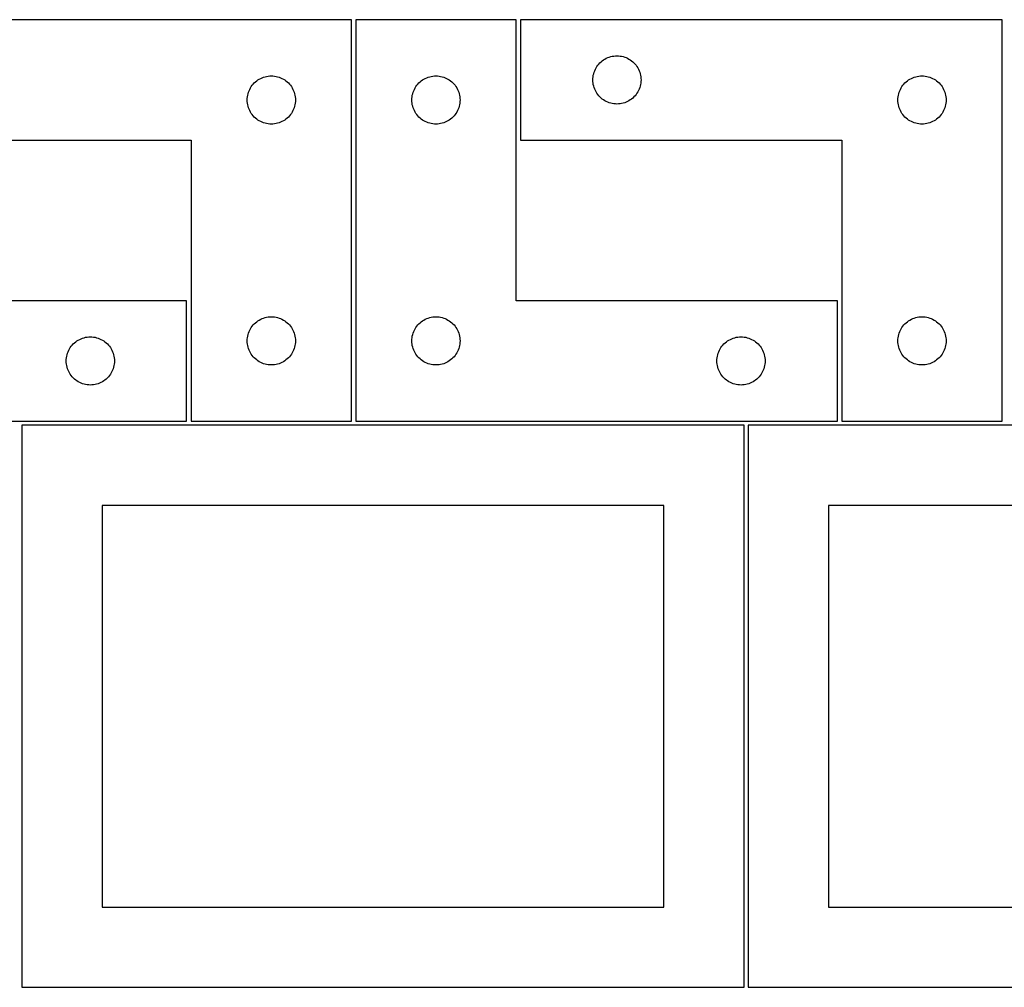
# Model space of a CAD drawing. Header units: millimetres. Extents: x 7 to 1243, y 7 to 2493.
# Tile 18 of 19: x 549 to 917, y 2122 to 2483. Entities that reach past the tile are written whole.
import ezdxf

# ---------------------------------------------------------------- set-up
doc = ezdxf.new("R2010")
doc.units = ezdxf.units.MM
doc.layers.add('CUT', color=7, linetype='CONTINUOUS', true_color=0x000000)

msp = doc.modelspace()

# ---------------------------------------------------------------- linework, layer by layer
at = {"layer": 'CUT'}
for p, q in [((672.840542, 2483.2515), (492.840542, 2483.2515)), ((672.840542, 2333.2515), (672.840542, 2483.2515)), ((734.36151, 2483.251496), (674.36151, 2483.251496)), ((674.36151, 2483.251496), (674.36151, 2333.251496)), ((734.36151, 2378.251496), (734.36151, 2483.251496)), ((916.000301, 2483.2515), (736.000301, 2483.2515)), ((736.000301, 2483.2515), (736.000301, 2438.2515)), ((916.000301, 2333.2515), (916.000301, 2483.2515)), ((768.019703, 2468.823354), (768.55615, 2469.066416)), ((768.55615, 2469.066416), (769.107346, 2469.273871)), ((769.107346, 2469.273871), (769.67093, 2469.444832)), ((769.67093, 2469.444832), (770.244488, 2469.578567)), ((770.244488, 2469.578567), (770.825565, 2469.674504)), ((770.825565, 2469.674504), (771.411673, 2469.73223)), ((771.411673, 2469.73223), (772.000301, 2469.7515)), ((772.000301, 2469.7515), (772.588929, 2469.73223)), ((772.588929, 2469.73223), (773.175037, 2469.674504)), ((773.175037, 2469.674504), (773.756114, 2469.578567)), ((773.756114, 2469.578567), (774.329673, 2469.444832)), ((774.329673, 2469.444832), (774.893256, 2469.273871)), ((774.893256, 2469.273871), (775.444452, 2469.066416)), ((775.444452, 2469.066416), (775.980899, 2468.823354)), ((764.206073, 2465.2515), (764.517075, 2465.751632)), ((764.517075, 2465.751632), (764.860121, 2466.230353)), ((764.860121, 2466.230353), (765.233743, 2466.685612)), ((765.233743, 2466.685612), (765.63634, 2467.115461)), ((765.63634, 2467.115461), (766.066189, 2467.518058)), ((766.066189, 2467.518058), (766.521448, 2467.89168)), ((766.521448, 2467.89168), (767.000169, 2468.234726)), ((767.000169, 2468.234726), (767.500301, 2468.545728)), ((767.500301, 2468.545728), (768.019703, 2468.823354)), ((775.980899, 2468.823354), (776.500301, 2468.545728)), ((776.500301, 2468.545728), (777.000433, 2468.234726)), ((777.000433, 2468.234726), (777.479154, 2467.89168)), ((777.479154, 2467.89168), (777.934413, 2467.518058)), ((777.934413, 2467.518058), (778.364262, 2467.115461)), ((778.364262, 2467.115461), (778.766859, 2466.685612)), ((778.766859, 2466.685612), (779.140481, 2466.230353)), ((779.140481, 2466.230353), (779.483528, 2465.751632)), ((779.483528, 2465.751632), (779.79453, 2465.2515)), ((639.396391, 2461.566416), (639.947586, 2461.773871)), ((639.947586, 2461.773871), (640.51117, 2461.944832)), ((640.51117, 2461.944832), (641.084729, 2462.078567)), ((641.084729, 2462.078567), (641.665806, 2462.174504)), ((641.665806, 2462.174504), (642.251913, 2462.23223)), ((642.251913, 2462.23223), (642.840542, 2462.2515)), ((642.840542, 2462.2515), (643.42917, 2462.23223)), ((643.42917, 2462.23223), (644.015277, 2462.174504)), ((644.015277, 2462.174504), (644.596355, 2462.078567)), ((644.596355, 2462.078567), (645.169913, 2461.944832)), ((645.169913, 2461.944832), (645.733497, 2461.773871)), ((645.733497, 2461.773871), (646.284693, 2461.566416)), ((700.917359, 2461.566412), (701.468555, 2461.773867)), ((701.468555, 2461.773867), (702.032139, 2461.944829)), ((702.032139, 2461.944829), (702.605697, 2462.078564)), ((702.605697, 2462.078564), (703.186775, 2462.1745)), ((703.186775, 2462.1745), (703.772882, 2462.232227)), ((703.772882, 2462.232227), (704.36151, 2462.251496)), ((704.36151, 2462.251496), (704.950138, 2462.232227)), ((704.950138, 2462.232227), (705.536246, 2462.1745)), ((705.536246, 2462.1745), (706.117323, 2462.078564)), ((706.117323, 2462.078564), (706.690882, 2461.944829)), ((706.690882, 2461.944829), (707.254465, 2461.773867)), ((707.254465, 2461.773867), (707.805661, 2461.566412)), ((763.019571, 2461.340128), (763.077297, 2461.926235)), ((763.077297, 2461.926235), (763.173234, 2462.507313)), ((763.173234, 2462.507313), (763.306969, 2463.080871)), ((763.306969, 2463.080871), (763.47793, 2463.644455)), ((763.47793, 2463.644455), (763.685385, 2464.195651)), ((763.685385, 2464.195651), (763.928446, 2464.732098)), ((763.928446, 2464.732098), (764.206073, 2465.2515)), ((779.79453, 2465.2515), (780.072156, 2464.732098)), ((780.072156, 2464.732098), (780.315217, 2464.195651)), ((780.315217, 2464.195651), (780.522672, 2463.644455)), ((780.522672, 2463.644455), (780.693634, 2463.080871)), ((780.693634, 2463.080871), (780.827369, 2462.507313)), ((780.827369, 2462.507313), (780.923305, 2461.926235)), ((780.923305, 2461.926235), (780.981031, 2461.340128)), ((882.55615, 2461.566416), (883.107346, 2461.773871)), ((883.107346, 2461.773871), (883.67093, 2461.944832)), ((883.67093, 2461.944832), (884.244488, 2462.078567)), ((884.244488, 2462.078567), (884.825565, 2462.174504)), ((884.825565, 2462.174504), (885.411673, 2462.23223)), ((885.411673, 2462.23223), (886.000301, 2462.2515)), ((886.000301, 2462.2515), (886.588929, 2462.23223)), ((886.588929, 2462.23223), (887.175037, 2462.174504)), ((887.175037, 2462.174504), (887.756114, 2462.078567)), ((887.756114, 2462.078567), (888.329673, 2461.944832)), ((888.329673, 2461.944832), (888.893256, 2461.773871)), ((888.893256, 2461.773871), (889.444452, 2461.566416)), ((635.046313, 2457.7515), (635.357315, 2458.251632)), ((635.357315, 2458.251632), (635.700362, 2458.730353)), ((635.700362, 2458.730353), (636.073983, 2459.185612)), ((636.073983, 2459.185612), (636.476581, 2459.615461)), ((636.476581, 2459.615461), (636.906429, 2460.018058)), ((636.906429, 2460.018058), (637.361689, 2460.39168)), ((637.361689, 2460.39168), (637.84041, 2460.734726)), ((637.84041, 2460.734726), (638.340542, 2461.045728)), ((638.340542, 2461.045728), (638.859943, 2461.323354)), ((638.859943, 2461.323354), (639.396391, 2461.566416)), ((646.284693, 2461.566416), (646.82114, 2461.323354)), ((646.82114, 2461.323354), (647.340542, 2461.045728)), ((647.340542, 2461.045728), (647.840674, 2460.734726)), ((647.840674, 2460.734726), (648.319394, 2460.39168)), ((648.319394, 2460.39168), (648.774654, 2460.018058)), ((648.774654, 2460.018058), (649.204503, 2459.615461)), ((649.204503, 2459.615461), (649.6071, 2459.185612)), ((649.6071, 2459.185612), (649.980722, 2458.730353)), ((649.980722, 2458.730353), (650.323768, 2458.251632)), ((650.323768, 2458.251632), (650.63477, 2457.7515)), ((696.567282, 2457.751496), (696.878284, 2458.251628)), ((696.878284, 2458.251628), (697.22133, 2458.730349)), ((697.22133, 2458.730349), (697.594952, 2459.185609)), ((697.594952, 2459.185609), (697.997549, 2459.615457)), ((697.997549, 2459.615457), (698.427398, 2460.018054)), ((698.427398, 2460.018054), (698.882657, 2460.391676)), ((698.882657, 2460.391676), (699.361378, 2460.734723)), ((699.361378, 2460.734723), (699.86151, 2461.045725)), ((699.86151, 2461.045725), (700.380912, 2461.323351)), ((700.380912, 2461.323351), (700.917359, 2461.566412)), ((707.805661, 2461.566412), (708.342109, 2461.323351)), ((708.342109, 2461.323351), (708.86151, 2461.045725)), ((708.86151, 2461.045725), (709.361642, 2460.734723)), ((709.361642, 2460.734723), (709.840363, 2460.391676)), ((709.840363, 2460.391676), (710.295623, 2460.018054)), ((710.295623, 2460.018054), (710.725471, 2459.615457)), ((710.725471, 2459.615457), (711.128069, 2459.185609)), ((711.128069, 2459.185609), (711.50169, 2458.730349)), ((711.50169, 2458.730349), (711.844737, 2458.251628)), ((711.844737, 2458.251628), (712.155739, 2457.751496)), ((763.000301, 2460.7515), (763.019571, 2461.340128)), ((763.019571, 2460.162872), (763.000301, 2460.7515)), ((763.077297, 2459.576764), (763.019571, 2460.162872)), ((763.173234, 2458.995687), (763.077297, 2459.576764)), ((763.306969, 2458.422128), (763.173234, 2458.995687)), ((763.47793, 2457.858545), (763.306969, 2458.422128)), ((780.693634, 2458.422128), (780.522672, 2457.858545)), ((780.827369, 2458.995687), (780.693634, 2458.422128)), ((780.923305, 2459.576764), (780.827369, 2458.995687)), ((780.981031, 2460.162872), (780.923305, 2459.576764)), ((780.981031, 2461.340128), (781.000301, 2460.7515)), ((781.000301, 2460.7515), (780.981031, 2460.162872)), ((878.206073, 2457.7515), (878.517075, 2458.251632)), ((878.517075, 2458.251632), (878.860121, 2458.730353)), ((878.860121, 2458.730353), (879.233743, 2459.185612)), ((879.233743, 2459.185612), (879.63634, 2459.615461)), ((879.63634, 2459.615461), (880.066189, 2460.018058)), ((880.066189, 2460.018058), (880.521448, 2460.39168)), ((880.521448, 2460.39168), (881.000169, 2460.734726)), ((881.000169, 2460.734726), (881.500301, 2461.045728)), ((881.500301, 2461.045728), (882.019703, 2461.323354)), ((882.019703, 2461.323354), (882.55615, 2461.566416)), ((889.444452, 2461.566416), (889.980899, 2461.323354)), ((889.980899, 2461.323354), (890.500301, 2461.045728)), ((890.500301, 2461.045728), (891.000433, 2460.734726)), ((891.000433, 2460.734726), (891.479154, 2460.39168)), ((891.479154, 2460.39168), (891.934413, 2460.018058)), ((891.934413, 2460.018058), (892.364262, 2459.615461)), ((892.364262, 2459.615461), (892.766859, 2459.185612)), ((892.766859, 2459.185612), (893.140481, 2458.730353)), ((893.140481, 2458.730353), (893.483528, 2458.251632)), ((893.483528, 2458.251632), (893.79453, 2457.7515)), ((633.859811, 2453.840128), (633.917538, 2454.426235)), ((633.917538, 2454.426235), (634.013474, 2455.007313)), ((634.013474, 2455.007313), (634.147209, 2455.580871)), ((634.147209, 2455.580871), (634.31817, 2456.144455)), ((634.31817, 2456.144455), (634.525626, 2456.695651)), ((634.525626, 2456.695651), (634.768687, 2457.232098)), ((634.768687, 2457.232098), (635.046313, 2457.7515)), ((650.63477, 2457.7515), (650.912396, 2457.232098)), ((650.912396, 2457.232098), (651.155457, 2456.695651)), ((651.155457, 2456.695651), (651.362913, 2456.144455)), ((651.362913, 2456.144455), (651.533874, 2455.580871)), ((651.533874, 2455.580871), (651.667609, 2455.007313)), ((651.667609, 2455.007313), (651.763545, 2454.426235)), ((651.763545, 2454.426235), (651.821272, 2453.840128)), ((695.38078, 2453.840124), (695.438507, 2454.426232)), ((695.438507, 2454.426232), (695.534443, 2455.007309)), ((695.534443, 2455.007309), (695.668178, 2455.580868)), ((695.668178, 2455.580868), (695.839139, 2456.144451)), ((695.839139, 2456.144451), (696.046594, 2456.695647)), ((696.046594, 2456.695647), (696.289656, 2457.232094)), ((696.289656, 2457.232094), (696.567282, 2457.751496)), ((712.155739, 2457.751496), (712.433365, 2457.232094)), ((712.433365, 2457.232094), (712.676426, 2456.695647)), ((712.676426, 2456.695647), (712.883881, 2456.144451)), ((712.883881, 2456.144451), (713.054843, 2455.580868)), ((713.054843, 2455.580868), (713.188578, 2455.007309)), ((713.188578, 2455.007309), (713.284514, 2454.426232)), ((713.284514, 2454.426232), (713.342241, 2453.840124)), ((763.685385, 2457.307349), (763.47793, 2457.858545)), ((763.928446, 2456.770902), (763.685385, 2457.307349)), ((764.206073, 2456.2515), (763.928446, 2456.770902)), ((764.517075, 2455.751368), (764.206073, 2456.2515)), ((764.860121, 2455.272647), (764.517075, 2455.751368)), ((765.233743, 2454.817387), (764.860121, 2455.272647)), ((765.63634, 2454.387539), (765.233743, 2454.817387)), ((766.066189, 2453.984941), (765.63634, 2454.387539)), ((778.364262, 2454.387539), (777.934413, 2453.984941)), ((778.766859, 2454.817387), (778.364262, 2454.387539)), ((779.140481, 2455.272647), (778.766859, 2454.817387)), ((779.483528, 2455.751368), (779.140481, 2455.272647)), ((779.79453, 2456.2515), (779.483528, 2455.751368)), ((780.072156, 2456.770902), (779.79453, 2456.2515)), ((780.315217, 2457.307349), (780.072156, 2456.770902)), ((780.522672, 2457.858545), (780.315217, 2457.307349)), ((877.019571, 2453.840128), (877.077297, 2454.426235)), ((877.077297, 2454.426235), (877.173234, 2455.007313)), ((877.173234, 2455.007313), (877.306969, 2455.580871)), ((877.306969, 2455.580871), (877.47793, 2456.144455)), ((877.47793, 2456.144455), (877.685385, 2456.695651)), ((877.685385, 2456.695651), (877.928446, 2457.232098)), ((877.928446, 2457.232098), (878.206073, 2457.7515)), ((893.79453, 2457.7515), (894.072156, 2457.232098)), ((894.072156, 2457.232098), (894.315217, 2456.695651)), ((894.315217, 2456.695651), (894.522672, 2456.144455)), ((894.522672, 2456.144455), (894.693634, 2455.580871)), ((894.693634, 2455.580871), (894.827369, 2455.007313)), ((894.827369, 2455.007313), (894.923305, 2454.426235)), ((894.923305, 2454.426235), (894.981031, 2453.840128)), ((633.840542, 2453.2515), (633.859811, 2453.840128)), ((633.859811, 2452.662872), (633.840542, 2453.2515)), ((633.917538, 2452.076764), (633.859811, 2452.662872)), ((634.013474, 2451.495687), (633.917538, 2452.076764)), ((634.147209, 2450.922128), (634.013474, 2451.495687)), ((634.31817, 2450.358545), (634.147209, 2450.922128)), ((651.533874, 2450.922128), (651.362913, 2450.358545)), ((651.667609, 2451.495687), (651.533874, 2450.922128)), ((651.763545, 2452.076764), (651.667609, 2451.495687)), ((651.821272, 2452.662872), (651.763545, 2452.076764)), ((651.821272, 2453.840128), (651.840542, 2453.2515)), ((651.840542, 2453.2515), (651.821272, 2452.662872)), ((695.36151, 2453.251496), (695.38078, 2453.840124)), ((695.38078, 2452.662868), (695.36151, 2453.251496)), ((695.438507, 2452.07676), (695.38078, 2452.662868)), ((695.534443, 2451.495683), (695.438507, 2452.07676)), ((695.668178, 2450.922125), (695.534443, 2451.495683)), ((695.839139, 2450.358541), (695.668178, 2450.922125)), ((713.054843, 2450.922125), (712.883881, 2450.358541)), ((713.188578, 2451.495683), (713.054843, 2450.922125)), ((713.284514, 2452.07676), (713.188578, 2451.495683)), ((713.342241, 2452.662868), (713.284514, 2452.07676)), ((713.342241, 2453.840124), (713.36151, 2453.251496)), ((713.36151, 2453.251496), (713.342241, 2452.662868)), ((766.521448, 2453.61132), (766.066189, 2453.984941)), ((767.000169, 2453.268273), (766.521448, 2453.61132)), ((767.500301, 2452.957271), (767.000169, 2453.268273)), ((768.019703, 2452.679645), (767.500301, 2452.957271)), ((768.55615, 2452.436584), (768.019703, 2452.679645)), ((769.107346, 2452.229129), (768.55615, 2452.436584)), ((769.67093, 2452.058167), (769.107346, 2452.229129)), ((770.244488, 2451.924432), (769.67093, 2452.058167)), ((770.825565, 2451.828496), (770.244488, 2451.924432)), ((771.411673, 2451.770769), (770.825565, 2451.828496)), ((772.000301, 2451.7515), (771.411673, 2451.770769)), ((772.588929, 2451.770769), (772.000301, 2451.7515)), ((773.175037, 2451.828496), (772.588929, 2451.770769)), ((773.756114, 2451.924432), (773.175037, 2451.828496)), ((774.329673, 2452.058167), (773.756114, 2451.924432)), ((774.893256, 2452.229129), (774.329673, 2452.058167)), ((775.444452, 2452.436584), (774.893256, 2452.229129)), ((775.980899, 2452.679645), (775.444452, 2452.436584)), ((776.500301, 2452.957271), (775.980899, 2452.679645)), ((777.000433, 2453.268273), (776.500301, 2452.957271)), ((777.479154, 2453.61132), (777.000433, 2453.268273)), ((777.934413, 2453.984941), (777.479154, 2453.61132)), ((877.000301, 2453.2515), (877.019571, 2453.840128)), ((877.019571, 2452.662872), (877.000301, 2453.2515)), ((877.077297, 2452.076764), (877.019571, 2452.662872)), ((877.173234, 2451.495687), (877.077297, 2452.076764)), ((877.306969, 2450.922128), (877.173234, 2451.495687)), ((877.47793, 2450.358545), (877.306969, 2450.922128)), ((894.693634, 2450.922128), (894.522672, 2450.358545)), ((894.827369, 2451.495687), (894.693634, 2450.922128)), ((894.923305, 2452.076764), (894.827369, 2451.495687)), ((894.981031, 2452.662872), (894.923305, 2452.076764)), ((894.981031, 2453.840128), (895.000301, 2453.2515)), ((895.000301, 2453.2515), (894.981031, 2452.662872)), ((634.525626, 2449.807349), (634.31817, 2450.358545)), ((634.768687, 2449.270902), (634.525626, 2449.807349)), ((635.046313, 2448.7515), (634.768687, 2449.270902)), ((635.357315, 2448.251368), (635.046313, 2448.7515)), ((635.700362, 2447.772647), (635.357315, 2448.251368)), ((636.073983, 2447.317387), (635.700362, 2447.772647)), ((636.476581, 2446.887539), (636.073983, 2447.317387)), ((649.6071, 2447.317387), (649.204503, 2446.887539)), ((649.980722, 2447.772647), (649.6071, 2447.317387)), ((650.323768, 2448.251368), (649.980722, 2447.772647)), ((650.63477, 2448.7515), (650.323768, 2448.251368)), ((650.912396, 2449.270902), (650.63477, 2448.7515)), ((651.155457, 2449.807349), (650.912396, 2449.270902)), ((651.362913, 2450.358545), (651.155457, 2449.807349)), ((696.046594, 2449.807345), (695.839139, 2450.358541)), ((696.289656, 2449.270898), (696.046594, 2449.807345)), ((696.567282, 2448.751496), (696.289656, 2449.270898)), ((696.878284, 2448.251364), (696.567282, 2448.751496)), ((697.22133, 2447.772643), (696.878284, 2448.251364)), ((697.594952, 2447.317384), (697.22133, 2447.772643)), ((697.997549, 2446.887535), (697.594952, 2447.317384)), ((711.128069, 2447.317384), (710.725471, 2446.887535)), ((711.50169, 2447.772643), (711.128069, 2447.317384)), ((711.844737, 2448.251364), (711.50169, 2447.772643)), ((712.155739, 2448.751496), (711.844737, 2448.251364)), ((712.433365, 2449.270898), (712.155739, 2448.751496)), ((712.676426, 2449.807345), (712.433365, 2449.270898)), ((712.883881, 2450.358541), (712.676426, 2449.807345)), ((877.685385, 2449.807349), (877.47793, 2450.358545)), ((877.928446, 2449.270902), (877.685385, 2449.807349)), ((878.206073, 2448.7515), (877.928446, 2449.270902)), ((878.517075, 2448.251368), (878.206073, 2448.7515)), ((878.860121, 2447.772647), (878.517075, 2448.251368)), ((879.233743, 2447.317387), (878.860121, 2447.772647)), ((879.63634, 2446.887539), (879.233743, 2447.317387)), ((892.766859, 2447.317387), (892.364262, 2446.887539)), ((893.140481, 2447.772647), (892.766859, 2447.317387)), ((893.483528, 2448.251368), (893.140481, 2447.772647)), ((893.79453, 2448.7515), (893.483528, 2448.251368)), ((894.072156, 2449.270902), (893.79453, 2448.7515)), ((894.315217, 2449.807349), (894.072156, 2449.270902)), ((894.522672, 2450.358545), (894.315217, 2449.807349)), ((636.906429, 2446.484941), (636.476581, 2446.887539)), ((637.361689, 2446.11132), (636.906429, 2446.484941)), ((637.84041, 2445.768273), (637.361689, 2446.11132)), ((638.340542, 2445.457271), (637.84041, 2445.768273)), ((638.859943, 2445.179645), (638.340542, 2445.457271)), ((639.396391, 2444.936584), (638.859943, 2445.179645)), ((639.947586, 2444.729129), (639.396391, 2444.936584)), ((640.51117, 2444.558167), (639.947586, 2444.729129)), ((641.084729, 2444.424432), (640.51117, 2444.558167)), ((641.665806, 2444.328496), (641.084729, 2444.424432)), ((642.251913, 2444.270769), (641.665806, 2444.328496)), ((642.840542, 2444.2515), (642.251913, 2444.270769)), ((643.42917, 2444.270769), (642.840542, 2444.2515)), ((644.015277, 2444.328496), (643.42917, 2444.270769)), ((644.596355, 2444.424432), (644.015277, 2444.328496)), ((645.169913, 2444.558167), (644.596355, 2444.424432)), ((645.733497, 2444.729129), (645.169913, 2444.558167)), ((646.284693, 2444.936584), (645.733497, 2444.729129)), ((646.82114, 2445.179645), (646.284693, 2444.936584)), ((647.340542, 2445.457271), (646.82114, 2445.179645)), ((647.840674, 2445.768273), (647.340542, 2445.457271)), ((648.319394, 2446.11132), (647.840674, 2445.768273)), ((648.774654, 2446.484941), (648.319394, 2446.11132)), ((649.204503, 2446.887539), (648.774654, 2446.484941)), ((698.427398, 2446.484938), (697.997549, 2446.887535)), ((698.882657, 2446.111316), (698.427398, 2446.484938)), ((699.361378, 2445.76827), (698.882657, 2446.111316)), ((699.86151, 2445.457268), (699.361378, 2445.76827)), ((700.380912, 2445.179642), (699.86151, 2445.457268)), ((700.917359, 2444.93658), (700.380912, 2445.179642)), ((701.468555, 2444.729125), (700.917359, 2444.93658)), ((702.032139, 2444.558164), (701.468555, 2444.729125)), ((702.605697, 2444.424429), (702.032139, 2444.558164)), ((703.186775, 2444.328492), (702.605697, 2444.424429)), ((703.772882, 2444.270766), (703.186775, 2444.328492)), ((704.36151, 2444.251496), (703.772882, 2444.270766)), ((704.950138, 2444.270766), (704.36151, 2444.251496)), ((705.536246, 2444.328492), (704.950138, 2444.270766)), ((706.117323, 2444.424429), (705.536246, 2444.328492)), ((706.690882, 2444.558164), (706.117323, 2444.424429)), ((707.254465, 2444.729125), (706.690882, 2444.558164)), ((707.805661, 2444.93658), (707.254465, 2444.729125)), ((708.342109, 2445.179642), (707.805661, 2444.93658)), ((708.86151, 2445.457268), (708.342109, 2445.179642)), ((709.361642, 2445.76827), (708.86151, 2445.457268)), ((709.840363, 2446.111316), (709.361642, 2445.76827)), ((710.295623, 2446.484938), (709.840363, 2446.111316)), ((710.725471, 2446.887535), (710.295623, 2446.484938)), ((880.066189, 2446.484941), (879.63634, 2446.887539)), ((880.521448, 2446.11132), (880.066189, 2446.484941)), ((881.000169, 2445.768273), (880.521448, 2446.11132)), ((881.500301, 2445.457271), (881.000169, 2445.768273)), ((882.019703, 2445.179645), (881.500301, 2445.457271)), ((882.55615, 2444.936584), (882.019703, 2445.179645)), ((883.107346, 2444.729129), (882.55615, 2444.936584)), ((883.67093, 2444.558167), (883.107346, 2444.729129)), ((884.244488, 2444.424432), (883.67093, 2444.558167)), ((884.825565, 2444.328496), (884.244488, 2444.424432)), ((885.411673, 2444.270769), (884.825565, 2444.328496)), ((886.000301, 2444.2515), (885.411673, 2444.270769)), ((886.588929, 2444.270769), (886.000301, 2444.2515)), ((887.175037, 2444.328496), (886.588929, 2444.270769)), ((887.756114, 2444.424432), (887.175037, 2444.328496)), ((888.329673, 2444.558167), (887.756114, 2444.424432)), ((888.893256, 2444.729129), (888.329673, 2444.558167)), ((889.444452, 2444.936584), (888.893256, 2444.729129)), ((889.980899, 2445.179645), (889.444452, 2444.936584)), ((890.500301, 2445.457271), (889.980899, 2445.179645)), ((891.000433, 2445.768273), (890.500301, 2445.457271)), ((891.479154, 2446.11132), (891.000433, 2445.768273)), ((891.934413, 2446.484941), (891.479154, 2446.11132)), ((892.364262, 2446.887539), (891.934413, 2446.484941)), ((492.840542, 2438.2515), (612.840542, 2438.2515)), ((612.840542, 2438.2515), (612.840542, 2333.2515)), ((736.000301, 2438.2515), (856.000301, 2438.2515)), ((856.000301, 2438.2515), (856.000301, 2333.2515)), ((611.20169, 2378.251496), (491.20169, 2378.251496)), ((611.20169, 2333.251496), (611.20169, 2378.251496)), ((854.36151, 2378.251496), (734.36151, 2378.251496)), ((854.36151, 2333.251496), (854.36151, 2378.251496)), ((636.476581, 2369.615461), (636.906429, 2370.018058)), ((636.906429, 2370.018058), (637.361689, 2370.39168)), ((637.361689, 2370.39168), (637.84041, 2370.734726)), ((637.84041, 2370.734726), (638.340542, 2371.045728)), ((638.340542, 2371.045728), (638.859943, 2371.323354)), ((638.859943, 2371.323354), (639.396391, 2371.566416)), ((639.396391, 2371.566416), (639.947586, 2371.773871)), ((639.947586, 2371.773871), (640.51117, 2371.944832)), ((640.51117, 2371.944832), (641.084729, 2372.078567)), ((641.084729, 2372.078567), (641.665806, 2372.174504)), ((641.665806, 2372.174504), (642.251913, 2372.23223)), ((642.251913, 2372.23223), (642.840542, 2372.2515)), ((642.840542, 2372.2515), (643.42917, 2372.23223)), ((643.42917, 2372.23223), (644.015277, 2372.174504)), ((644.015277, 2372.174504), (644.596355, 2372.078567)), ((644.596355, 2372.078567), (645.169913, 2371.944832)), ((645.169913, 2371.944832), (645.733497, 2371.773871)), ((645.733497, 2371.773871), (646.284693, 2371.566416)), ((646.284693, 2371.566416), (646.82114, 2371.323354)), ((646.82114, 2371.323354), (647.340542, 2371.045728)), ((647.340542, 2371.045728), (647.840674, 2370.734726)), ((647.840674, 2370.734726), (648.319394, 2370.39168)), ((648.319394, 2370.39168), (648.774654, 2370.018058)), ((648.774654, 2370.018058), (649.204503, 2369.615461)), ((697.997549, 2369.615457), (698.427398, 2370.018054)), ((698.427398, 2370.018054), (698.882657, 2370.391676)), ((698.882657, 2370.391676), (699.361378, 2370.734723)), ((699.361378, 2370.734723), (699.86151, 2371.045725)), ((699.86151, 2371.045725), (700.380912, 2371.323351)), ((700.380912, 2371.323351), (700.917359, 2371.566412)), ((700.917359, 2371.566412), (701.468555, 2371.773867)), ((701.468555, 2371.773867), (702.032139, 2371.944829)), ((702.032139, 2371.944829), (702.605697, 2372.078564)), ((702.605697, 2372.078564), (703.186775, 2372.1745)), ((703.186775, 2372.1745), (703.772882, 2372.232227)), ((703.772882, 2372.232227), (704.36151, 2372.251496)), ((704.36151, 2372.251496), (704.950138, 2372.232227)), ((704.950138, 2372.232227), (705.536246, 2372.1745)), ((705.536246, 2372.1745), (706.117323, 2372.078564)), ((706.117323, 2372.078564), (706.690882, 2371.944829)), ((706.690882, 2371.944829), (707.254465, 2371.773867)), ((707.254465, 2371.773867), (707.805661, 2371.566412)), ((707.805661, 2371.566412), (708.342109, 2371.323351)), ((708.342109, 2371.323351), (708.86151, 2371.045725)), ((708.86151, 2371.045725), (709.361642, 2370.734723)), ((709.361642, 2370.734723), (709.840363, 2370.391676)), ((709.840363, 2370.391676), (710.295623, 2370.018054)), ((710.295623, 2370.018054), (710.725471, 2369.615457)), ((879.63634, 2369.615461), (880.066189, 2370.018058)), ((880.066189, 2370.018058), (880.521448, 2370.39168)), ((880.521448, 2370.39168), (881.000169, 2370.734726)), ((881.000169, 2370.734726), (881.500301, 2371.045728)), ((881.500301, 2371.045728), (882.019703, 2371.323354)), ((882.019703, 2371.323354), (882.55615, 2371.566416)), ((882.55615, 2371.566416), (883.107346, 2371.773871)), ((883.107346, 2371.773871), (883.67093, 2371.944832)), ((883.67093, 2371.944832), (884.244488, 2372.078567)), ((884.244488, 2372.078567), (884.825565, 2372.174504)), ((884.825565, 2372.174504), (885.411673, 2372.23223)), ((885.411673, 2372.23223), (886.000301, 2372.2515)), ((886.000301, 2372.2515), (886.588929, 2372.23223)), ((886.588929, 2372.23223), (887.175037, 2372.174504)), ((887.175037, 2372.174504), (887.756114, 2372.078567)), ((887.756114, 2372.078567), (888.329673, 2371.944832)), ((888.329673, 2371.944832), (888.893256, 2371.773871)), ((888.893256, 2371.773871), (889.444452, 2371.566416)), ((889.444452, 2371.566416), (889.980899, 2371.323354)), ((889.980899, 2371.323354), (890.500301, 2371.045728)), ((890.500301, 2371.045728), (891.000433, 2370.734726)), ((891.000433, 2370.734726), (891.479154, 2370.39168)), ((891.479154, 2370.39168), (891.934413, 2370.018058)), ((891.934413, 2370.018058), (892.364262, 2369.615461)), ((634.147209, 2365.580871), (634.31817, 2366.144455)), ((634.31817, 2366.144455), (634.525626, 2366.695651)), ((634.525626, 2366.695651), (634.768687, 2367.232098)), ((634.768687, 2367.232098), (635.046313, 2367.7515)), ((635.046313, 2367.7515), (635.357315, 2368.251632)), ((635.357315, 2368.251632), (635.700362, 2368.730353)), ((635.700362, 2368.730353), (636.073983, 2369.185612)), ((636.073983, 2369.185612), (636.476581, 2369.615461)), ((649.204503, 2369.615461), (649.6071, 2369.185612)), ((649.6071, 2369.185612), (649.980722, 2368.730353)), ((649.980722, 2368.730353), (650.323768, 2368.251632)), ((650.323768, 2368.251632), (650.63477, 2367.7515)), ((650.63477, 2367.7515), (650.912396, 2367.232098)), ((650.912396, 2367.232098), (651.155457, 2366.695651)), ((651.155457, 2366.695651), (651.362913, 2366.144455)), ((651.362913, 2366.144455), (651.533874, 2365.580871)), ((695.668178, 2365.580868), (695.839139, 2366.144451)), ((695.839139, 2366.144451), (696.046594, 2366.695647)), ((696.046594, 2366.695647), (696.289656, 2367.232094)), ((696.289656, 2367.232094), (696.567282, 2367.751496)), ((696.567282, 2367.751496), (696.878284, 2368.251628)), ((696.878284, 2368.251628), (697.22133, 2368.730349)), ((697.22133, 2368.730349), (697.594952, 2369.185609)), ((697.594952, 2369.185609), (697.997549, 2369.615457)), ((710.725471, 2369.615457), (711.128069, 2369.185609)), ((711.128069, 2369.185609), (711.50169, 2368.730349)), ((711.50169, 2368.730349), (711.844737, 2368.251628)), ((711.844737, 2368.251628), (712.155739, 2367.751496)), ((712.155739, 2367.751496), (712.433365, 2367.232094)), ((712.433365, 2367.232094), (712.676426, 2366.695647)), ((712.676426, 2366.695647), (712.883881, 2366.144451)), ((712.883881, 2366.144451), (713.054843, 2365.580868)), ((877.306969, 2365.580871), (877.47793, 2366.144455)), ((877.47793, 2366.144455), (877.685385, 2366.695651)), ((877.685385, 2366.695651), (877.928446, 2367.232098)), ((877.928446, 2367.232098), (878.206073, 2367.7515)), ((878.206073, 2367.7515), (878.517075, 2368.251632)), ((878.517075, 2368.251632), (878.860121, 2368.730353)), ((878.860121, 2368.730353), (879.233743, 2369.185612)), ((879.233743, 2369.185612), (879.63634, 2369.615461)), ((892.364262, 2369.615461), (892.766859, 2369.185612)), ((892.766859, 2369.185612), (893.140481, 2368.730353)), ((893.140481, 2368.730353), (893.483528, 2368.251632)), ((893.483528, 2368.251632), (893.79453, 2367.7515)), ((893.79453, 2367.7515), (894.072156, 2367.232098)), ((894.072156, 2367.232098), (894.315217, 2366.695651)), ((894.315217, 2366.695651), (894.522672, 2366.144455)), ((894.522672, 2366.144455), (894.693634, 2365.580871)), ((568.837729, 2362.115457), (569.267577, 2362.518054)), ((569.267577, 2362.518054), (569.722837, 2362.891676)), ((569.722837, 2362.891676), (570.201558, 2363.234723)), ((570.201558, 2363.234723), (570.70169, 2363.545725)), ((570.70169, 2363.545725), (571.221092, 2363.823351)), ((571.221092, 2363.823351), (571.757539, 2364.066412)), ((571.757539, 2364.066412), (572.308735, 2364.273867)), ((572.308735, 2364.273867), (572.872318, 2364.444829)), ((572.872318, 2364.444829), (573.445877, 2364.578564)), ((573.445877, 2364.578564), (574.026954, 2364.6745)), ((574.026954, 2364.6745), (574.613062, 2364.732227)), ((574.613062, 2364.732227), (575.20169, 2364.751496)), ((575.20169, 2364.751496), (575.790318, 2364.732227)), ((575.790318, 2364.732227), (576.376425, 2364.6745)), ((576.376425, 2364.6745), (576.957503, 2364.578564)), ((576.957503, 2364.578564), (577.531061, 2364.444829)), ((577.531061, 2364.444829), (578.094645, 2364.273867)), ((578.094645, 2364.273867), (578.645841, 2364.066412)), ((578.645841, 2364.066412), (579.182288, 2363.823351)), ((579.182288, 2363.823351), (579.70169, 2363.545725)), ((579.70169, 2363.545725), (580.201822, 2363.234723)), ((580.201822, 2363.234723), (580.680543, 2362.891676)), ((580.680543, 2362.891676), (581.135802, 2362.518054)), ((581.135802, 2362.518054), (581.565651, 2362.115457)), ((633.840542, 2363.2515), (633.859811, 2363.840128)), ((633.859811, 2362.662872), (633.840542, 2363.2515)), ((633.859811, 2363.840128), (633.917538, 2364.426235)), ((633.917538, 2362.076764), (633.859811, 2362.662872)), ((633.917538, 2364.426235), (634.013474, 2365.007313)), ((634.013474, 2365.007313), (634.147209, 2365.580871)), ((651.533874, 2365.580871), (651.667609, 2365.007313)), ((651.667609, 2365.007313), (651.763545, 2364.426235)), ((651.763545, 2364.426235), (651.821272, 2363.840128)), ((651.821272, 2362.662872), (651.763545, 2362.076764)), ((651.821272, 2363.840128), (651.840542, 2363.2515)), ((651.840542, 2363.2515), (651.821272, 2362.662872)), ((695.36151, 2363.251496), (695.38078, 2363.840124)), ((695.38078, 2362.662868), (695.36151, 2363.251496)), ((695.38078, 2363.840124), (695.438507, 2364.426232)), ((695.438507, 2362.07676), (695.38078, 2362.662868)), ((695.438507, 2364.426232), (695.534443, 2365.007309)), ((695.534443, 2365.007309), (695.668178, 2365.580868)), ((713.054843, 2365.580868), (713.188578, 2365.007309)), ((713.188578, 2365.007309), (713.284514, 2364.426232)), ((713.284514, 2364.426232), (713.342241, 2363.840124)), ((713.342241, 2362.662868), (713.284514, 2362.07676)), ((713.342241, 2363.840124), (713.36151, 2363.251496)), ((713.36151, 2363.251496), (713.342241, 2362.662868)), ((811.997549, 2362.115457), (812.427398, 2362.518054)), ((812.427398, 2362.518054), (812.882657, 2362.891676)), ((812.882657, 2362.891676), (813.361378, 2363.234723)), ((813.361378, 2363.234723), (813.86151, 2363.545725)), ((813.86151, 2363.545725), (814.380912, 2363.823351)), ((814.380912, 2363.823351), (814.917359, 2364.066412)), ((814.917359, 2364.066412), (815.468555, 2364.273867)), ((815.468555, 2364.273867), (816.032139, 2364.444829)), ((816.032139, 2364.444829), (816.605697, 2364.578564)), ((816.605697, 2364.578564), (817.186775, 2364.6745)), ((817.186775, 2364.6745), (817.772882, 2364.732227)), ((817.772882, 2364.732227), (818.36151, 2364.751496)), ((818.36151, 2364.751496), (818.950138, 2364.732227)), ((818.950138, 2364.732227), (819.536246, 2364.6745)), ((819.536246, 2364.6745), (820.117323, 2364.578564)), ((820.117323, 2364.578564), (820.690882, 2364.444829)), ((820.690882, 2364.444829), (821.254465, 2364.273867)), ((821.254465, 2364.273867), (821.805661, 2364.066412)), ((821.805661, 2364.066412), (822.342109, 2363.823351)), ((822.342109, 2363.823351), (822.86151, 2363.545725)), ((822.86151, 2363.545725), (823.361642, 2363.234723)), ((823.361642, 2363.234723), (823.840363, 2362.891676)), ((823.840363, 2362.891676), (824.295623, 2362.518054)), ((824.295623, 2362.518054), (824.725471, 2362.115457)), ((877.000301, 2363.2515), (877.019571, 2363.840128)), ((877.019571, 2362.662872), (877.000301, 2363.2515)), ((877.019571, 2363.840128), (877.077297, 2364.426235)), ((877.077297, 2362.076764), (877.019571, 2362.662872)), ((877.077297, 2364.426235), (877.173234, 2365.007313)), ((877.173234, 2365.007313), (877.306969, 2365.580871)), ((894.693634, 2365.580871), (894.827369, 2365.007313)), ((894.827369, 2365.007313), (894.923305, 2364.426235)), ((894.923305, 2364.426235), (894.981031, 2363.840128)), ((894.981031, 2362.662872), (894.923305, 2362.076764)), ((894.981031, 2363.840128), (895.000301, 2363.2515)), ((895.000301, 2363.2515), (894.981031, 2362.662872)), ((566.508357, 2358.080868), (566.679319, 2358.644451)), ((566.679319, 2358.644451), (566.886774, 2359.195647)), ((566.886774, 2359.195647), (567.129835, 2359.732094)), ((567.129835, 2359.732094), (567.407461, 2360.251496)), ((567.407461, 2360.251496), (567.718463, 2360.751628)), ((567.718463, 2360.751628), (568.06151, 2361.230349)), ((568.06151, 2361.230349), (568.435131, 2361.685609)), ((568.435131, 2361.685609), (568.837729, 2362.115457)), ((581.565651, 2362.115457), (581.968248, 2361.685609)), ((581.968248, 2361.685609), (582.34187, 2361.230349)), ((582.34187, 2361.230349), (582.684916, 2360.751628)), ((582.684916, 2360.751628), (582.995918, 2360.251496)), ((582.995918, 2360.251496), (583.273544, 2359.732094)), ((583.273544, 2359.732094), (583.516606, 2359.195647)), ((583.516606, 2359.195647), (583.724061, 2358.644451)), ((583.724061, 2358.644451), (583.895022, 2358.080868)), ((634.013474, 2361.495687), (633.917538, 2362.076764)), ((634.147209, 2360.922128), (634.013474, 2361.495687)), ((634.31817, 2360.358545), (634.147209, 2360.922128)), ((634.525626, 2359.807349), (634.31817, 2360.358545)), ((634.768687, 2359.270902), (634.525626, 2359.807349)), ((635.046313, 2358.7515), (634.768687, 2359.270902)), ((635.357315, 2358.251368), (635.046313, 2358.7515)), ((650.63477, 2358.7515), (650.323768, 2358.251368)), ((650.912396, 2359.270902), (650.63477, 2358.7515)), ((651.155457, 2359.807349), (650.912396, 2359.270902)), ((651.362913, 2360.358545), (651.155457, 2359.807349)), ((651.533874, 2360.922128), (651.362913, 2360.358545)), ((651.667609, 2361.495687), (651.533874, 2360.922128)), ((651.763545, 2362.076764), (651.667609, 2361.495687)), ((695.534443, 2361.495683), (695.438507, 2362.07676)), ((695.668178, 2360.922125), (695.534443, 2361.495683)), ((695.839139, 2360.358541), (695.668178, 2360.922125)), ((696.046594, 2359.807345), (695.839139, 2360.358541)), ((696.289656, 2359.270898), (696.046594, 2359.807345)), ((696.567282, 2358.751496), (696.289656, 2359.270898)), ((696.878284, 2358.251364), (696.567282, 2358.751496)), ((712.155739, 2358.751496), (711.844737, 2358.251364)), ((712.433365, 2359.270898), (712.155739, 2358.751496)), ((712.676426, 2359.807345), (712.433365, 2359.270898)), ((712.883881, 2360.358541), (712.676426, 2359.807345)), ((713.054843, 2360.922125), (712.883881, 2360.358541)), ((713.188578, 2361.495683), (713.054843, 2360.922125)), ((713.284514, 2362.07676), (713.188578, 2361.495683)), ((809.668178, 2358.080868), (809.839139, 2358.644451)), ((809.839139, 2358.644451), (810.046594, 2359.195647)), ((810.046594, 2359.195647), (810.289656, 2359.732094)), ((810.289656, 2359.732094), (810.567282, 2360.251496)), ((810.567282, 2360.251496), (810.878284, 2360.751628)), ((810.878284, 2360.751628), (811.22133, 2361.230349)), ((811.22133, 2361.230349), (811.594952, 2361.685609)), ((811.594952, 2361.685609), (811.997549, 2362.115457)), ((824.725471, 2362.115457), (825.128069, 2361.685609)), ((825.128069, 2361.685609), (825.50169, 2361.230349)), ((825.50169, 2361.230349), (825.844737, 2360.751628)), ((825.844737, 2360.751628), (826.155739, 2360.251496)), ((826.155739, 2360.251496), (826.433365, 2359.732094)), ((826.433365, 2359.732094), (826.676426, 2359.195647)), ((826.676426, 2359.195647), (826.883881, 2358.644451)), ((826.883881, 2358.644451), (827.054843, 2358.080868)), ((877.173234, 2361.495687), (877.077297, 2362.076764)), ((877.306969, 2360.922128), (877.173234, 2361.495687)), ((877.47793, 2360.358545), (877.306969, 2360.922128)), ((877.685385, 2359.807349), (877.47793, 2360.358545)), ((877.928446, 2359.270902), (877.685385, 2359.807349)), ((878.206073, 2358.7515), (877.928446, 2359.270902)), ((878.517075, 2358.251368), (878.206073, 2358.7515)), ((893.79453, 2358.7515), (893.483528, 2358.251368)), ((894.072156, 2359.270902), (893.79453, 2358.7515)), ((894.315217, 2359.807349), (894.072156, 2359.270902)), ((894.522672, 2360.358545), (894.315217, 2359.807349)), ((894.693634, 2360.922128), (894.522672, 2360.358545)), ((894.827369, 2361.495687), (894.693634, 2360.922128)), ((894.923305, 2362.076764), (894.827369, 2361.495687)), ((566.20169, 2355.751496), (566.220959, 2356.340124)), ((566.220959, 2355.162868), (566.20169, 2355.751496)), ((566.220959, 2356.340124), (566.278686, 2356.926232)), ((566.278686, 2354.57676), (566.220959, 2355.162868)), ((566.278686, 2356.926232), (566.374622, 2357.507309)), ((566.374622, 2357.507309), (566.508357, 2358.080868)), ((583.895022, 2358.080868), (584.028757, 2357.507309)), ((584.028757, 2357.507309), (584.124693, 2356.926232)), ((584.124693, 2356.926232), (584.18242, 2356.340124)), ((584.18242, 2355.162868), (584.124693, 2354.57676)), ((584.18242, 2356.340124), (584.20169, 2355.751496)), ((584.20169, 2355.751496), (584.18242, 2355.162868)), ((635.700362, 2357.772647), (635.357315, 2358.251368)), ((636.073983, 2357.317387), (635.700362, 2357.772647)), ((636.476581, 2356.887539), (636.073983, 2357.317387)), ((636.906429, 2356.484941), (636.476581, 2356.887539)), ((637.361689, 2356.11132), (636.906429, 2356.484941)), ((637.84041, 2355.768273), (637.361689, 2356.11132)), ((638.340542, 2355.457271), (637.84041, 2355.768273)), ((638.859943, 2355.179645), (638.340542, 2355.457271)), ((639.396391, 2354.936584), (638.859943, 2355.179645)), ((639.947586, 2354.729129), (639.396391, 2354.936584)), ((646.284693, 2354.936584), (645.733497, 2354.729129)), ((646.82114, 2355.179645), (646.284693, 2354.936584)), ((647.340542, 2355.457271), (646.82114, 2355.179645)), ((647.840674, 2355.768273), (647.340542, 2355.457271)), ((648.319394, 2356.11132), (647.840674, 2355.768273)), ((648.774654, 2356.484941), (648.319394, 2356.11132)), ((649.204503, 2356.887539), (648.774654, 2356.484941)), ((649.6071, 2357.317387), (649.204503, 2356.887539)), ((649.980722, 2357.772647), (649.6071, 2357.317387)), ((650.323768, 2358.251368), (649.980722, 2357.772647)), ((697.22133, 2357.772643), (696.878284, 2358.251364)), ((697.594952, 2357.317384), (697.22133, 2357.772643)), ((697.997549, 2356.887535), (697.594952, 2357.317384)), ((698.427398, 2356.484938), (697.997549, 2356.887535)), ((698.882657, 2356.111316), (698.427398, 2356.484938)), ((699.361378, 2355.76827), (698.882657, 2356.111316)), ((699.86151, 2355.457268), (699.361378, 2355.76827)), ((700.380912, 2355.179642), (699.86151, 2355.457268)), ((700.917359, 2354.93658), (700.380912, 2355.179642)), ((701.468555, 2354.729125), (700.917359, 2354.93658)), ((707.805661, 2354.93658), (707.254465, 2354.729125)), ((708.342109, 2355.179642), (707.805661, 2354.93658)), ((708.86151, 2355.457268), (708.342109, 2355.179642)), ((709.361642, 2355.76827), (708.86151, 2355.457268)), ((709.840363, 2356.111316), (709.361642, 2355.76827)), ((710.295623, 2356.484938), (709.840363, 2356.111316)), ((710.725471, 2356.887535), (710.295623, 2356.484938)), ((711.128069, 2357.317384), (710.725471, 2356.887535)), ((711.50169, 2357.772643), (711.128069, 2357.317384)), ((711.844737, 2358.251364), (711.50169, 2357.772643)), ((809.36151, 2355.751496), (809.38078, 2356.340124)), ((809.38078, 2355.162868), (809.36151, 2355.751496)), ((809.38078, 2356.340124), (809.438507, 2356.926232)), ((809.438507, 2354.57676), (809.38078, 2355.162868)), ((809.438507, 2356.926232), (809.534443, 2357.507309)), ((809.534443, 2357.507309), (809.668178, 2358.080868)), ((827.054843, 2358.080868), (827.188578, 2357.507309)), ((827.188578, 2357.507309), (827.284514, 2356.926232)), ((827.284514, 2356.926232), (827.342241, 2356.340124)), ((827.342241, 2355.162868), (827.284514, 2354.57676)), ((827.342241, 2356.340124), (827.36151, 2355.751496)), ((827.36151, 2355.751496), (827.342241, 2355.162868)), ((878.860121, 2357.772647), (878.517075, 2358.251368)), ((879.233743, 2357.317387), (878.860121, 2357.772647)), ((879.63634, 2356.887539), (879.233743, 2357.317387)), ((880.066189, 2356.484941), (879.63634, 2356.887539)), ((880.521448, 2356.11132), (880.066189, 2356.484941)), ((881.000169, 2355.768273), (880.521448, 2356.11132)), ((881.500301, 2355.457271), (881.000169, 2355.768273)), ((882.019703, 2355.179645), (881.500301, 2355.457271)), ((882.55615, 2354.936584), (882.019703, 2355.179645)), ((883.107346, 2354.729129), (882.55615, 2354.936584)), ((889.444452, 2354.936584), (888.893256, 2354.729129)), ((889.980899, 2355.179645), (889.444452, 2354.936584)), ((890.500301, 2355.457271), (889.980899, 2355.179645)), ((891.000433, 2355.768273), (890.500301, 2355.457271)), ((891.479154, 2356.11132), (891.000433, 2355.768273)), ((891.934413, 2356.484941), (891.479154, 2356.11132)), ((892.364262, 2356.887539), (891.934413, 2356.484941)), ((892.766859, 2357.317387), (892.364262, 2356.887539)), ((893.140481, 2357.772647), (892.766859, 2357.317387)), ((893.483528, 2358.251368), (893.140481, 2357.772647)), ((566.374622, 2353.995683), (566.278686, 2354.57676)), ((566.508357, 2353.422125), (566.374622, 2353.995683)), ((566.679319, 2352.858541), (566.508357, 2353.422125)), ((566.886774, 2352.307345), (566.679319, 2352.858541)), ((567.129835, 2351.770898), (566.886774, 2352.307345)), ((567.407461, 2351.251496), (567.129835, 2351.770898)), ((583.273544, 2351.770898), (582.995918, 2351.251496)), ((583.516606, 2352.307345), (583.273544, 2351.770898)), ((583.724061, 2352.858541), (583.516606, 2352.307345)), ((583.895022, 2353.422125), (583.724061, 2352.858541)), ((584.028757, 2353.995683), (583.895022, 2353.422125)), ((584.124693, 2354.57676), (584.028757, 2353.995683)), ((640.51117, 2354.558167), (639.947586, 2354.729129)), ((641.084729, 2354.424432), (640.51117, 2354.558167)), ((641.665806, 2354.328496), (641.084729, 2354.424432)), ((642.251913, 2354.270769), (641.665806, 2354.328496)), ((642.840542, 2354.2515), (642.251913, 2354.270769)), ((643.42917, 2354.270769), (642.840542, 2354.2515)), ((644.015277, 2354.328496), (643.42917, 2354.270769)), ((644.596355, 2354.424432), (644.015277, 2354.328496)), ((645.169913, 2354.558167), (644.596355, 2354.424432)), ((645.733497, 2354.729129), (645.169913, 2354.558167)), ((702.032139, 2354.558164), (701.468555, 2354.729125)), ((702.605697, 2354.424429), (702.032139, 2354.558164)), ((703.186775, 2354.328492), (702.605697, 2354.424429)), ((703.772882, 2354.270766), (703.186775, 2354.328492)), ((704.36151, 2354.251496), (703.772882, 2354.270766)), ((704.950138, 2354.270766), (704.36151, 2354.251496)), ((705.536246, 2354.328492), (704.950138, 2354.270766)), ((706.117323, 2354.424429), (705.536246, 2354.328492)), ((706.690882, 2354.558164), (706.117323, 2354.424429)), ((707.254465, 2354.729125), (706.690882, 2354.558164)), ((809.534443, 2353.995683), (809.438507, 2354.57676)), ((809.668178, 2353.422125), (809.534443, 2353.995683)), ((809.839139, 2352.858541), (809.668178, 2353.422125)), ((810.046594, 2352.307345), (809.839139, 2352.858541)), ((810.289656, 2351.770898), (810.046594, 2352.307345)), ((810.567282, 2351.251496), (810.289656, 2351.770898)), ((826.433365, 2351.770898), (826.155739, 2351.251496)), ((826.676426, 2352.307345), (826.433365, 2351.770898)), ((826.883881, 2352.858541), (826.676426, 2352.307345)), ((827.054843, 2353.422125), (826.883881, 2352.858541)), ((827.188578, 2353.995683), (827.054843, 2353.422125)), ((827.284514, 2354.57676), (827.188578, 2353.995683)), ((883.67093, 2354.558167), (883.107346, 2354.729129)), ((884.244488, 2354.424432), (883.67093, 2354.558167)), ((884.825565, 2354.328496), (884.244488, 2354.424432)), ((885.411673, 2354.270769), (884.825565, 2354.328496)), ((886.000301, 2354.2515), (885.411673, 2354.270769)), ((886.588929, 2354.270769), (886.000301, 2354.2515)), ((887.175037, 2354.328496), (886.588929, 2354.270769)), ((887.756114, 2354.424432), (887.175037, 2354.328496)), ((888.329673, 2354.558167), (887.756114, 2354.424432)), ((888.893256, 2354.729129), (888.329673, 2354.558167)), ((567.718463, 2350.751364), (567.407461, 2351.251496)), ((568.06151, 2350.272643), (567.718463, 2350.751364)), ((568.435131, 2349.817384), (568.06151, 2350.272643)), ((568.837729, 2349.387535), (568.435131, 2349.817384)), ((569.267577, 2348.984938), (568.837729, 2349.387535)), ((569.722837, 2348.611316), (569.267577, 2348.984938)), ((570.201558, 2348.26827), (569.722837, 2348.611316)), ((570.70169, 2347.957268), (570.201558, 2348.26827)), ((571.221092, 2347.679642), (570.70169, 2347.957268)), ((571.757539, 2347.43658), (571.221092, 2347.679642)), ((579.182288, 2347.679642), (578.645841, 2347.43658)), ((579.70169, 2347.957268), (579.182288, 2347.679642)), ((580.201822, 2348.26827), (579.70169, 2347.957268)), ((580.680543, 2348.611316), (580.201822, 2348.26827)), ((581.135802, 2348.984938), (580.680543, 2348.611316)), ((581.565651, 2349.387535), (581.135802, 2348.984938)), ((581.968248, 2349.817384), (581.565651, 2349.387535)), ((582.34187, 2350.272643), (581.968248, 2349.817384)), ((582.684916, 2350.751364), (582.34187, 2350.272643)), ((582.995918, 2351.251496), (582.684916, 2350.751364)), ((810.878284, 2350.751364), (810.567282, 2351.251496)), ((811.22133, 2350.272643), (810.878284, 2350.751364)), ((811.594952, 2349.817384), (811.22133, 2350.272643)), ((811.997549, 2349.387535), (811.594952, 2349.817384)), ((812.427398, 2348.984938), (811.997549, 2349.387535)), ((812.882657, 2348.611316), (812.427398, 2348.984938)), ((813.361378, 2348.26827), (812.882657, 2348.611316)), ((813.86151, 2347.957268), (813.361378, 2348.26827)), ((814.380912, 2347.679642), (813.86151, 2347.957268)), ((814.917359, 2347.43658), (814.380912, 2347.679642)), ((822.342109, 2347.679642), (821.805661, 2347.43658)), ((822.86151, 2347.957268), (822.342109, 2347.679642)), ((823.361642, 2348.26827), (822.86151, 2347.957268)), ((823.840363, 2348.611316), (823.361642, 2348.26827)), ((824.295623, 2348.984938), (823.840363, 2348.611316)), ((824.725471, 2349.387535), (824.295623, 2348.984938)), ((825.128069, 2349.817384), (824.725471, 2349.387535)), ((825.50169, 2350.272643), (825.128069, 2349.817384)), ((825.844737, 2350.751364), (825.50169, 2350.272643)), ((826.155739, 2351.251496), (825.844737, 2350.751364)), ((572.308735, 2347.229125), (571.757539, 2347.43658)), ((572.872318, 2347.058164), (572.308735, 2347.229125)), ((573.445877, 2346.924429), (572.872318, 2347.058164)), ((574.026954, 2346.828492), (573.445877, 2346.924429)), ((574.613062, 2346.770766), (574.026954, 2346.828492)), ((575.20169, 2346.751496), (574.613062, 2346.770766)), ((575.790318, 2346.770766), (575.20169, 2346.751496)), ((576.376425, 2346.828492), (575.790318, 2346.770766)), ((576.957503, 2346.924429), (576.376425, 2346.828492)), ((577.531061, 2347.058164), (576.957503, 2346.924429)), ((578.094645, 2347.229125), (577.531061, 2347.058164)), ((578.645841, 2347.43658), (578.094645, 2347.229125)), ((815.468555, 2347.229125), (814.917359, 2347.43658)), ((816.032139, 2347.058164), (815.468555, 2347.229125)), ((816.605697, 2346.924429), (816.032139, 2347.058164)), ((817.186775, 2346.828492), (816.605697, 2346.924429)), ((817.772882, 2346.770766), (817.186775, 2346.828492)), ((818.36151, 2346.751496), (817.772882, 2346.770766)), ((818.950138, 2346.770766), (818.36151, 2346.751496)), ((819.536246, 2346.828492), (818.950138, 2346.770766)), ((820.117323, 2346.924429), (819.536246, 2346.828492)), ((820.690882, 2347.058164), (820.117323, 2346.924429)), ((821.254465, 2347.229125), (820.690882, 2347.058164)), ((821.805661, 2347.43658), (821.254465, 2347.229125)), ((431.20169, 2333.251496), (611.20169, 2333.251496)), ((612.840542, 2333.2515), (672.840542, 2333.2515)), ((674.36151, 2333.251496), (854.36151, 2333.251496)), ((856.000301, 2333.2515), (916.000301, 2333.2515)), ((819.562896, 2331.730499), (549.562896, 2331.730499)), ((549.562896, 2331.730499), (549.562896, 2121.730499)), ((819.562896, 2121.730499), (819.562896, 2331.730499)), ((1091.08374, 2331.730499), (821.08374, 2331.730499)), ((821.08374, 2331.730499), (821.08374, 2121.730499)), ((789.562896, 2301.730499), (579.562896, 2301.730499)), ((579.562896, 2301.730499), (579.562896, 2151.730499)), ((789.562896, 2151.730499), (789.562896, 2301.730499)), ((1061.08374, 2301.730499), (851.08374, 2301.730499)), ((851.08374, 2301.730499), (851.08374, 2151.730499)), ((579.562896, 2151.730499), (789.562896, 2151.730499)), ((851.08374, 2151.730499), (1061.08374, 2151.730499)), ((549.562896, 2121.730499), (819.562896, 2121.730499)), ((821.08374, 2121.730499), (1091.08374, 2121.730499))]:
    msp.add_line(p, q, dxfattribs=at)

doc.saveas('drawing.dxf')
